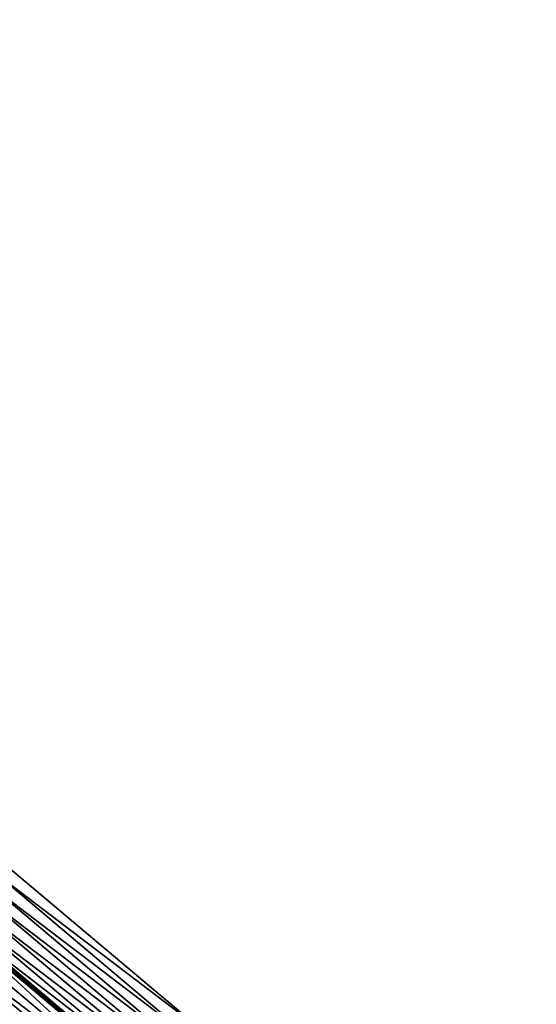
# Model space of a CAD drawing. Header units: feet. Extents: x 2017424 to 2024169, y 808042 to 818730.
# Tile 146 of 256: x 2018257 to 2018297, y 818037 to 818114. Entities that reach past the tile are written whole.
import ezdxf

# ---------------------------------------------------------------- set-up
doc = ezdxf.new("R2010")
doc.units = ezdxf.units.FT
doc.header["$MEASUREMENT"] = 0
doc.layers.add('EP_Travel Lane', color=172, linetype='Continuous', lineweight=53)
doc.layers.add('I-77-MM15-17_NB-Surface-BORDER', color=7, linetype='Continuous')
doc.layers.add('I-77-MM15-17_NB-Surface-TIN', color=7, linetype='Continuous')

msp = doc.modelspace()

# ---------------------------------------------------------------- linework, layer by layer
at = {"layer": 'EP_Travel Lane'}
msp.add_polyline3d([(2018160.131138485, 818120.7549410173, 270.6891205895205), (2018175.474035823, 818107.9264333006, 270.5304808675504), (2018190.834545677, 818095.0725104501, 270.3677385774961), (2018206.136772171, 818082.1956348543, 270.2005474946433), (2018221.438729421, 818069.3189858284, 269.9903096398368), (2018236.740945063, 818056.4421193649, 269.8213857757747), (2018252.043283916, 818043.5651492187, 269.6721575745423), (2018267.345520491, 818030.6882651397, 269.5065781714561), (2018282.647839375, 818017.8113117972, 269.3541575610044), (2018297.950167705, 818004.9343505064, 269.2032432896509)], dxfattribs=at)
at = {"layer": 'I-77-MM15-17_NB-Surface-BORDER', "color": 3, "linetype": 'Continuous', "lineweight": -3}
msp.add_polyline3d([(2018163.257311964, 818124.4955993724, 270.441172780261), (2018178.597365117, 818111.6639066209, 270.2667295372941), (2018194.610226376, 818099.5632979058, 270.0557158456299), (2018209.912354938, 818086.68649934, 269.8732919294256), (2018225.214268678, 818073.8098815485, 269.6565204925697), (2018241.160121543, 818061.6983404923, 269.4513791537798), (2018255.81894842, 818048.0559287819, 269.3592407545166), (2018271.12120065, 818035.1790261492, 269.1965878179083), (2018285.77998734, 818021.5366482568, 269.0980245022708), (2018301.725823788, 818009.4251210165, 268.8902490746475)], dxfattribs=at)
at = {"layer": 'I-77-MM15-17_NB-Surface-TIN', "color": 128, "linetype": 'Continuous', "lineweight": -3}
for points in [[(2018271.12120065, 818035.1790261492, 269.1965878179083), (2018255.81894842, 818048.0559287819, 269.3592407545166), (2018255.175398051, 818047.2905249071, 269.4097685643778)], [(2018270.477617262, 818034.4136500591, 269.2418369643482), (2018255.175398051, 818047.2905249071, 269.4097685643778), (2018254.531825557, 818046.5251396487, 269.4567595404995)], [(2018270.477617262, 818034.4136500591, 269.2418369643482), (2018271.12120065, 818035.1790261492, 269.1965878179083), (2018255.175398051, 818047.2905249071, 269.4097685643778)], [(2018269.834050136, 818033.6482602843, 269.2896859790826), (2018254.531825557, 818046.5251396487, 269.4567595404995), (2018253.888328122, 818045.7596912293, 269.5157500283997)], [(2018269.834050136, 818033.6482602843, 269.2896859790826), (2018270.477617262, 818034.4136500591, 269.2418369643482), (2018254.531825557, 818046.5251396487, 269.4567595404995)], [(2018269.190564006, 818032.8828023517, 269.350483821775), (2018253.888328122, 818045.7596912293, 269.5157500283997), (2018253.244767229, 818044.9942962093, 269.5645955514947)], [(2018269.190564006, 818032.8828023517, 269.350483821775), (2018269.834050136, 818033.6482602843, 269.2896859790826), (2018253.888328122, 818045.7596912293, 269.5157500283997)], [(2018268.547019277, 818032.11739373, 269.4019134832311), (2018253.244767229, 818044.9942962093, 269.5645955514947), (2018252.601285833, 818044.228834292, 269.6261504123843)], [(2018268.547019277, 818032.11739373, 269.4019134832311), (2018269.190564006, 818032.8828023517, 269.350483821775), (2018253.244767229, 818044.9942962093, 269.5645955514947)], [(2018267.903513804, 818031.3519520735, 269.4596191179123), (2018252.601285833, 818044.228834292, 269.6261504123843), (2018252.043283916, 818043.5651492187, 269.6721575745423)], [(2018267.903513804, 818031.3519520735, 269.4596191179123), (2018268.547019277, 818032.11739373, 269.4019134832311), (2018252.601285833, 818044.228834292, 269.6261504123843)], [(2018266.616212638, 818029.8213129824, 269.5286324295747), (2018251.900322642, 818043.3951391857, 269.6817797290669), (2018251.313970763, 818042.6982069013, 269.6929408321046)], [(2018267.259986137, 818030.5865290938, 269.5137764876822), (2018251.957751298, 818043.4634170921, 269.6792097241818), (2018251.900322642, 818043.3951391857, 269.6817797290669)], [(2018266.616212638, 818029.8213129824, 269.5286324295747), (2018267.206771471, 818030.5232625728, 269.5160553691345), (2018251.900322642, 818043.3951391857, 269.6817797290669)], [(2018267.206771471, 818030.5232625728, 269.5160553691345), (2018267.259986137, 818030.5865290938, 269.5137764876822), (2018251.900322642, 818043.3951391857, 269.6817797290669)], [(2018251.957751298, 818043.4634170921, 269.6792097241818), (2018267.345520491, 818030.6882651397, 269.5065781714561), (2018252.043283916, 818043.5651492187, 269.6721575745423)], [(2018267.259986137, 818030.5865290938, 269.5137764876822), (2018267.345520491, 818030.6882651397, 269.5065781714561), (2018251.957751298, 818043.4634170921, 269.6792097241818)], [(2018267.903513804, 818031.3519520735, 269.4596191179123), (2018252.043283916, 818043.5651492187, 269.6721575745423), (2018267.345520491, 818030.6882651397, 269.5065781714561)], [(2018266.616212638, 818029.8213129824, 269.5286324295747), (2018251.313970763, 818042.6982069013, 269.6929408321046), (2018250.670203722, 818041.9329853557, 269.7088291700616)], [(2018265.972465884, 818029.0560743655, 269.547764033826), (2018250.670203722, 818041.9329853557, 269.7088291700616), (2018250.026486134, 818041.1677221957, 269.732623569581)], [(2018265.972465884, 818029.0560743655, 269.547764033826), (2018266.616212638, 818029.8213129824, 269.5286324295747), (2018250.670203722, 818041.9329853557, 269.7088291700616)], [(2018265.328743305, 818028.2908154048, 269.5707605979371), (2018250.026486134, 818041.1677221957, 269.732623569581), (2018249.382777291, 818040.4024516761, 269.7578161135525)], [(2018265.328743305, 818028.2908154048, 269.5707605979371), (2018265.972465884, 818029.0560743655, 269.547764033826), (2018250.026486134, 818041.1677221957, 269.732623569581)], [(2018264.685038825, 818027.5255412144, 269.5966505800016), (2018249.382777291, 818040.4024516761, 269.7578161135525), (2018248.739059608, 818039.6371885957, 269.7815953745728)], [(2018264.685038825, 818027.5255412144, 269.5966505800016), (2018265.328743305, 818028.2908154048, 269.5707605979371), (2018249.382777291, 818040.4024516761, 269.7578161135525)], [(2018264.041331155, 818026.7602697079, 269.6220306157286), (2018248.739059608, 818039.6371885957, 269.7815953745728), (2018248.095319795, 818038.8719441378, 269.8018366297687)], [(2018264.041331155, 818026.7602697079, 269.6220306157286), (2018264.685038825, 818027.5255412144, 269.5966505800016), (2018248.739059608, 818039.6371885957, 269.7815953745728)], [(2018263.39760258, 818025.9950157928, 269.644068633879), (2018248.095319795, 818038.8719441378, 269.8018366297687), (2018247.451560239, 818038.1067162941, 269.8189215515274)], [(2018263.39760258, 818025.9950157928, 269.644068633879), (2018264.041331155, 818026.7602697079, 269.6220306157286), (2018248.095319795, 818038.8719441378, 269.8018366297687)], [(2018262.753849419, 818025.2297825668, 269.6621760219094), (2018247.451560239, 818038.1067162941, 269.8189215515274), (2018246.807778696, 818037.3415069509, 269.8324916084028)], [(2018262.753849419, 818025.2297825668, 269.6621760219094), (2018263.39760258, 818025.9950157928, 269.644068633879), (2018247.451560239, 818038.1067162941, 269.8189215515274)], [(2018262.110081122, 818024.4645620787, 269.6778634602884), (2018246.807778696, 818037.3415069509, 269.8324916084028), (2018246.164027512, 818036.5762720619, 269.8509149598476)], [(2018262.110081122, 818024.4645620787, 269.6778634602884), (2018262.753849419, 818025.2297825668, 269.6621760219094), (2018246.807778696, 818037.3415069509, 269.8324916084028)]]:
    msp.add_3dface(points, dxfattribs=at)

doc.saveas('drawing.dxf')
